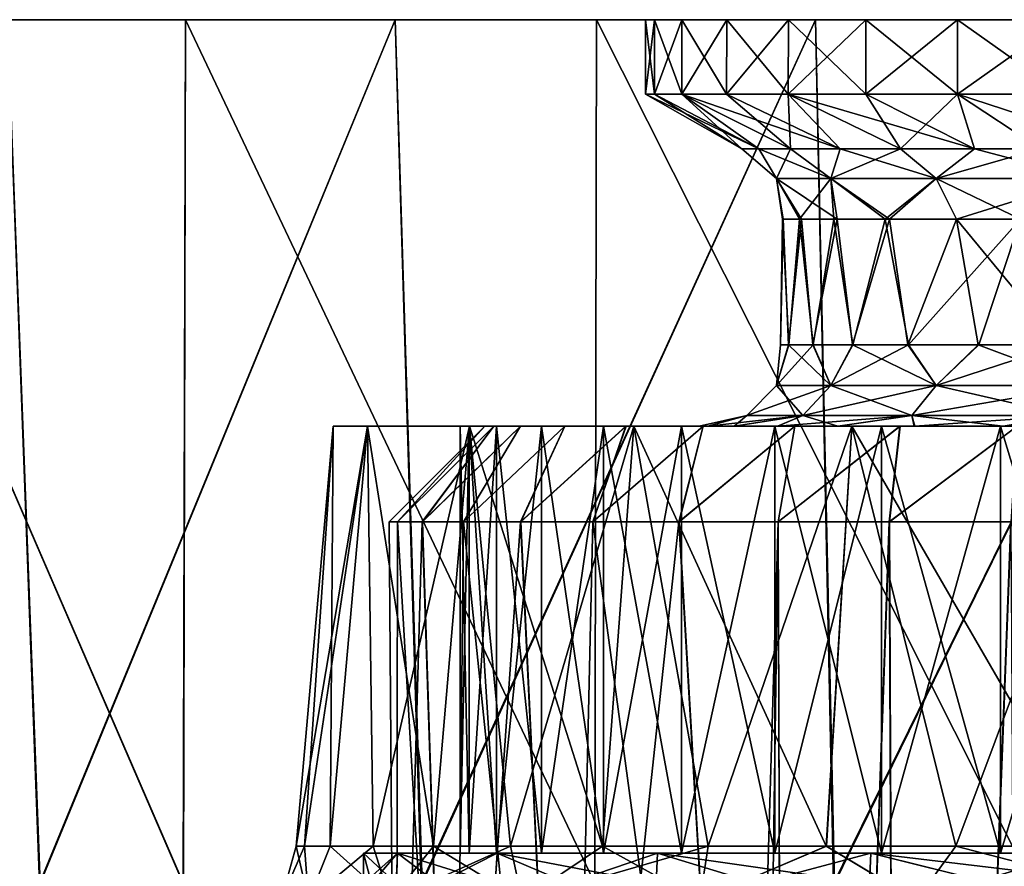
# Model space of a CAD drawing. Header units: metres. Extents: x -90 to 90, y -173 to 74.
# Tile 95 of 256: x -76.63 to -66.95, y 66.17 to 74.5. Entities that reach past the tile are written whole.
import ezdxf

# ---------------------------------------------------------------- set-up
doc = ezdxf.new("R2010")
doc.units = ezdxf.units.M
doc.layers.add('solid_509418', color=7, linetype='CONTINUOUS')

msp = doc.modelspace()

# ---------------------------------------------------------------- linework, layer by layer
at = {"layer": 'solid_509418'}
for points in [[(-79.81723, 66, -20.482368), (-76.436928, 66, -23.282555), (-76.75164, 74.5, -23.057152)], [(-76.75164, 74.5, 23.057152), (-76.430244, 66, 23.28727), (-79.811317, 66, 20.488091)], [(-78.730949, 66, 23.433983), (-75.022758, 66, 25.967609), (-78.704399, 74.5, 23.455133)], [(-75.021965, 66, -25.968069), (-78.73024, 66, -23.434553), (-78.704399, 74.5, -23.455133)], [(-78.704399, 74.5, 23.455133), (-72.938614, 74.5, 25.393684), (-76.75164, 74.5, 23.057152)], [(-78.704399, 74.5, 23.455133), (-75.000237, 74.5, 25.980581), (-72.938614, 74.5, 25.393684)], [(-72.938614, 74.5, -25.393684), (-75.000237, 74.5, -25.980581), (-78.704399, 74.5, -23.455133)], [(-75.021965, 66, -25.968069), (-78.704399, 74.5, -23.455133), (-75.000237, 74.5, -25.980581)], [(-76.75164, 74.5, -23.057152), (-72.938614, 74.5, -25.393684), (-78.704399, 74.5, -23.455133)], [(-75.022758, 66, 25.967609), (-75.000237, 74.5, 25.980581), (-78.704399, 74.5, 23.455133)], [(-76.75164, 74.5, 23.057152), (-72.938614, 74.5, 25.393684), (-76.430244, 66, 23.28727)], [(-76.436928, 66, -23.282555), (-72.938614, 74.5, -25.393684), (-76.75164, 74.5, -23.057152)], [(-76.436928, 66, -23.282555), (-72.682747, 66, -25.522497), (-72.938614, 74.5, -25.393684)], [(-72.938614, 74.5, 25.393684), (-72.675461, 66, 25.526119), (-76.430244, 66, 23.28727)], [(-75.022758, 66, 25.967609), (-70.97773, 66, 27.91934), (-75.000237, 74.5, 25.980581)], [(-70.976875, 66, -27.919676), (-75.021965, 66, -25.968069), (-75.000237, 74.5, -25.980581)], [(-75.000237, 74.5, 25.980581), (-68.80735, 74.5, 27.104967), (-72.938614, 74.5, 25.393684)], [(-75.000237, 74.5, 25.980581), (-70.960083, 74.5, 27.92627), (-68.80735, 74.5, 27.104967)], [(-68.80735, 74.5, -27.104967), (-70.960083, 74.5, -27.92627), (-75.000237, 74.5, -25.980581)], [(-70.976875, 66, -27.919676), (-75.000237, 74.5, -25.980581), (-70.960083, 74.5, -27.92627)], [(-72.938614, 74.5, -25.393684), (-68.80735, 74.5, -27.104967), (-75.000237, 74.5, -25.980581)], [(-70.97773, 66, 27.91934), (-70.960083, 74.5, 27.92627), (-75.000237, 74.5, 25.980581)], [(-72.938614, 74.5, 25.393684), (-68.80735, 74.5, 27.104967), (-72.675461, 66, 25.526119)], [(-72.682747, 66, -25.522497), (-68.80735, 74.5, -27.104967), (-72.938614, 74.5, -25.393684)], [(-72.682747, 66, -25.522497), (-68.628838, 66, -27.16235), (-68.80735, 74.5, -27.104967)], [(-68.80735, 74.5, 27.104967), (-68.621056, 66, 27.164818), (-72.675461, 66, 25.526119)], [(-70.97773, 66, 27.91934), (-66.68676, 66, 29.245295), (-70.960083, 74.5, 27.92627)], [(-66.685867, 66, -29.245499), (-70.976875, 66, -27.919676), (-70.960083, 74.5, -27.92627)], [(-70.960083, 74.5, 27.92627), (-64.458015, 74.5, 28.14916), (-68.80735, 74.5, 27.104967)], [(-70.960083, 74.5, 27.92627), (-66.675484, 74.5, 29.24782), (-64.458015, 74.5, 28.14916)], [(-53.324516, 74.5, -29.24782), (-66.675484, 74.5, -29.24782), (-70.960083, 74.5, -27.92627)], [(-66.685867, 66, -29.245499), (-70.960083, 74.5, -27.92627), (-66.675484, 74.5, -29.24782)], [(-60, 74.5, -28.499945), (-53.324516, 74.5, -29.24782), (-70.960083, 74.5, -27.92627)], [(-64.458015, 74.5, -28.14916), (-60, 74.5, -28.499945), (-70.960083, 74.5, -27.92627)], [(-68.80735, 74.5, -27.104967), (-64.458015, 74.5, -28.14916), (-70.960083, 74.5, -27.92627)], [(-66.68676, 66, 29.245295), (-66.675484, 74.5, 29.24782), (-70.960083, 74.5, 27.92627)], [(-70.387825, 74.5, -1.366897), (-70.387863, 73.766434, -1.367588), (-70.477501, 73.766434)], [(-70.477318, 74.5), (-70.477501, 73.766434), (-70.387863, 73.766434, 1.367588)], [(-70.477318, 74.5), (-70.387825, 74.5, -1.366897), (-70.477501, 73.766434)], [(-70.387825, 74.5, 1.366897), (-70.477318, 74.5), (-70.387863, 73.766434, 1.367588)], [(-70.387825, 74.5, 1.366897), (-70.387825, 74.5, -1.366897), (-70.477318, 74.5)], [(-70.120598, 74.5, -2.711287), (-70.120491, 73.766434, -2.711776), (-70.387863, 73.766434, -1.367588)], [(-70.387825, 74.5, -1.366897), (-70.120598, 74.5, -2.711287), (-70.387863, 73.766434, -1.367588)], [(-70.387825, 74.5, 1.366897), (-70.387863, 73.766434, 1.367588), (-70.120491, 73.766434, 2.711776)], [(-70.120598, 74.5, 2.711287), (-70.387825, 74.5, 1.366897), (-70.120491, 73.766434, 2.711776)], [(-70.120598, 74.5, 2.711287), (-70.120598, 74.5, -2.711287), (-70.387825, 74.5, -1.366897)], [(-70.120598, 74.5, 2.711287), (-70.387825, 74.5, -1.366897), (-70.387825, 74.5, 1.366897)], [(-70.120598, 74.5, -2.711287), (-69.679665, 74.5, -4.010151), (-70.120491, 73.766434, -2.711776)], [(-70.120598, 74.5, 2.711287), (-70.120491, 73.766434, 2.711776), (-69.679947, 73.766434, 4.009566)], [(-69.679665, 74.5, 4.010151), (-70.120598, 74.5, 2.711287), (-69.679947, 73.766434, 4.009566)], [(-69.679665, 74.5, 4.010151), (-69.679665, 74.5, -4.010151), (-70.120598, 74.5, -2.711287)], [(-69.679665, 74.5, 4.010151), (-70.120598, 74.5, -2.711287), (-70.120598, 74.5, 2.711287)], [(-69.679665, 74.5, -4.010151), (-69.679947, 73.766434, -4.009566), (-70.120491, 73.766434, -2.711776)], [(-69.073364, 74.5, -5.239185), (-69.073784, 73.766434, -5.23875), (-69.679947, 73.766434, -4.009566)], [(-69.679665, 74.5, -4.010151), (-69.073364, 74.5, -5.239185), (-69.679947, 73.766434, -4.009566)], [(-69.679665, 74.5, 4.010151), (-69.679947, 73.766434, 4.009566), (-69.073784, 73.766434, 5.23875)], [(-69.073364, 74.5, 5.239185), (-69.679665, 74.5, 4.010151), (-69.073784, 73.766434, 5.23875)], [(-69.073364, 74.5, 5.239185), (-69.073364, 74.5, -5.239185), (-69.679665, 74.5, -4.010151)], [(-69.073364, 74.5, 5.239185), (-69.679665, 74.5, -4.010151), (-69.679665, 74.5, 4.010151)], [(-68.312317, 74.5, -6.378058), (-68.312363, 73.766434, -6.378298), (-69.073784, 73.766434, -5.23875)], [(-69.073364, 74.5, -5.239185), (-68.312317, 74.5, -6.378058), (-69.073784, 73.766434, -5.23875)], [(-69.073364, 74.5, 5.239185), (-69.073784, 73.766434, 5.23875), (-68.312363, 73.766434, 6.378298)], [(-68.312317, 74.5, 6.378058), (-69.073364, 74.5, 5.239185), (-68.312363, 73.766434, 6.378298)], [(-68.312317, 74.5, 6.378058), (-68.312317, 74.5, -6.378058), (-69.073364, 74.5, -5.239185)], [(-68.312317, 74.5, 6.378058), (-69.073364, 74.5, -5.239185), (-69.073364, 74.5, 5.239185)], [(-68.80735, 74.5, 27.104967), (-64.458015, 74.5, 28.14916), (-68.621056, 66, 27.164818)], [(-68.628838, 66, -27.16235), (-64.458015, 74.5, -28.14916), (-68.80735, 74.5, -27.104967)], [(-68.628838, 66, -27.16235), (-64.367401, 66, -28.163378), (-64.458015, 74.5, -28.14916)], [(-64.458015, 74.5, 28.14916), (-64.359329, 66, 28.164627), (-68.621056, 66, 27.164818)], [(-67.409164, 74.5, -7.408114), (-67.408714, 73.766434, -7.408711), (-68.312363, 73.766434, -6.378298)], [(-68.312317, 74.5, -6.378058), (-67.409164, 74.5, -7.408114), (-68.312363, 73.766434, -6.378298)], [(-68.312317, 74.5, 6.378058), (-68.312363, 73.766434, 6.378298), (-67.408714, 73.766434, 7.408711)], [(-67.409164, 74.5, 7.408114), (-68.312317, 74.5, 6.378058), (-67.408714, 73.766434, 7.408711)], [(-67.409164, 74.5, 7.408114), (-67.409164, 74.5, -7.408114), (-68.312317, 74.5, -6.378058)], [(-67.409164, 74.5, 7.408114), (-68.312317, 74.5, -6.378058), (-68.312317, 74.5, 6.378058)], [(-67.409164, 74.5, -7.408114), (-66.378525, 74.5, -8.312181), (-67.408714, 73.766434, -7.408711)], [(-67.409164, 74.5, 7.408114), (-67.408714, 73.766434, 7.408711), (-66.378296, 73.766434, 8.31236)], [(-66.378525, 74.5, 8.312181), (-67.409164, 74.5, 7.408114), (-66.378296, 73.766434, 8.31236)], [(-66.378525, 74.5, 8.312181), (-66.378525, 74.5, -8.312181), (-67.409164, 74.5, -7.408114)], [(-66.378525, 74.5, 8.312181), (-67.409164, 74.5, -7.408114), (-67.409164, 74.5, 7.408114)], [(-66.378525, 74.5, -8.312181), (-66.378296, 73.766434, -8.31236), (-67.408714, 73.766434, -7.408711)], [(-70.477501, 73.766434), (-69.530708, 73.230942, -0.606739), (-69.364952, 73.230942, 1.870877)], [(-70.387863, 73.766434, 1.367588), (-70.477501, 73.766434), (-69.364952, 73.230942, 1.870877)], [(-70.477501, 73.766434), (-70.387863, 73.766434, -1.367588), (-69.530708, 73.230942, -0.606739)], [(-70.120491, 73.766434, 2.711776), (-70.387863, 73.766434, 1.367588), (-69.364952, 73.230942, 1.870877)], [(-70.387863, 73.766434, -1.367588), (-70.120491, 73.766434, -2.711776), (-69.530708, 73.230942, -0.606739)], [(-70.120491, 73.766434, 2.711776), (-69.364952, 73.230942, 1.870877), (-68.564987, 73.230942, 4.224163)], [(-69.679947, 73.766434, 4.009566), (-70.120491, 73.766434, 2.711776), (-68.564987, 73.230942, 4.224163)], [(-70.120491, 73.766434, -2.711776), (-69.051186, 73.230942, -3.046061), (-69.530708, 73.230942, -0.606739)], [(-70.120491, 73.766434, -2.711776), (-69.679947, 73.766434, -4.009566), (-69.051186, 73.230942, -3.046061)], [(-69.073784, 73.766434, 5.23875), (-69.679947, 73.766434, 4.009566), (-68.564987, 73.230942, 4.224163)], [(-69.679947, 73.766434, -4.009566), (-69.073784, 73.766434, -5.23875), (-69.051186, 73.230942, -3.046061)], [(-69.073784, 73.766434, 5.23875), (-68.564987, 73.230942, 4.224163), (-67.241638, 73.230942, 6.225844)], [(-68.312363, 73.766434, 6.378298), (-69.073784, 73.766434, 5.23875), (-67.241638, 73.230942, 6.225844)], [(-69.073784, 73.766434, -5.23875), (-67.970329, 73.230942, -5.260826), (-69.051186, 73.230942, -3.046061)], [(-69.073784, 73.766434, -5.23875), (-68.312363, 73.766434, -6.378298), (-67.970329, 73.230942, -5.260826)], [(-67.408714, 73.766434, 7.408711), (-68.312363, 73.766434, 6.378298), (-67.241638, 73.230942, 6.225844)], [(-68.312363, 73.766434, -6.378298), (-67.408714, 73.766434, -7.408711), (-67.970329, 73.230942, -5.260826)], [(-67.408714, 73.766434, -7.408711), (-66.595123, 73.230942, -6.90701), (-67.970329, 73.230942, -5.260826)], [(-67.408714, 73.766434, 7.408711), (-67.241638, 73.230942, 6.225844), (-65.762253, 73.230942, 7.6157)], [(-66.378296, 73.766434, 8.31236), (-67.408714, 73.766434, 7.408711), (-65.762253, 73.230942, 7.6157)], [(-67.408714, 73.766434, -7.408711), (-66.378296, 73.766434, -8.31236), (-66.595123, 73.230942, -6.90701)], [(-69.189682, 72.938118, 1.11583), (-69.364952, 73.230942, 1.870877), (-69.530708, 73.230942, -0.606739)], [(-69.189682, 72.938118, -1.11583), (-69.530708, 73.230942, -0.606739), (-69.051186, 73.230942, -3.046061)], [(-69.189682, 72.938118, -1.11583), (-69.189682, 72.938118, 1.11583), (-69.530708, 73.230942, -0.606739)], [(-68.655617, 72.938118, 3.282641), (-68.564987, 73.230942, 4.224163), (-69.364952, 73.230942, 1.870877)], [(-69.189682, 72.938118, 1.11583), (-68.655617, 72.938118, 3.282641), (-69.364952, 73.230942, 1.870877)], [(-68.655617, 72.938118, -3.282641), (-69.189682, 72.938118, -1.11583), (-69.051186, 73.230942, -3.046061)], [(-68.655617, 72.938118, -3.282641), (-69.051186, 73.230942, -3.046061), (-67.970329, 73.230942, -5.260826)], [(-68.655617, 72.938118, 3.282641), (-67.618507, 72.938118, 5.258677), (-68.564987, 73.230942, 4.224163)], [(-67.618507, 72.938118, -5.258677), (-68.655617, 72.938118, -3.282641), (-67.970329, 73.230942, -5.260826)], [(-67.618507, 72.938118, 5.258677), (-67.241638, 73.230942, 6.225844), (-68.564987, 73.230942, 4.224163)], [(-67.618507, 72.938118, -5.258677), (-67.970329, 73.230942, -5.260826), (-66.595123, 73.230942, -6.90701)], [(-67.618507, 72.938118, 5.258677), (-66.138649, 72.938118, 6.929099), (-67.241638, 73.230942, 6.225844)], [(-66.138649, 72.938118, -6.929099), (-67.618507, 72.938118, -5.258677), (-66.595123, 73.230942, -6.90701)], [(-66.138649, 72.938118, 6.929099), (-65.762253, 73.230942, 7.6157), (-67.241638, 73.230942, 6.225844)], [(-69.189682, 72.938118, -1.11583), (-68.964951, 72.538116, -1.830894), (-69.131516, 72.538116, -0.581326)], [(-68.655617, 72.938118, -3.282641), (-68.964951, 72.538116, -1.830894), (-69.189682, 72.938118, -1.11583)], [(-69.189682, 72.938118, -1.11583), (-69.131516, 72.538116, -0.581326), (-69.124596, 72.538116, 0.681393)], [(-69.189682, 72.938118, 1.11583), (-69.124596, 72.538116, 0.681393), (-68.944183, 72.538116, 1.929803)], [(-69.189682, 72.938118, -1.11583), (-69.124596, 72.538116, 0.681393), (-69.189682, 72.938118, 1.11583)], [(-69.189682, 72.938118, 1.11583), (-68.944183, 72.538116, 1.929803), (-68.593018, 72.538116, 3.143644)], [(-69.189682, 72.938118, 1.11583), (-68.593018, 72.538116, 3.143644), (-68.655617, 72.938118, 3.282641)], [(-68.655617, 72.938118, -3.282641), (-68.626053, 72.538116, -3.051846), (-68.964951, 72.538116, -1.830894)], [(-68.655617, 72.938118, -3.282641), (-68.121872, 72.538116, -4.213985), (-68.626053, 72.538116, -3.051846)], [(-67.618507, 72.938118, -5.258677), (-68.121872, 72.538116, -4.213985), (-68.655617, 72.938118, -3.282641)], [(-68.655617, 72.938118, 3.282641), (-68.593018, 72.538116, 3.143644), (-68.077477, 72.538116, 4.298469)], [(-68.655617, 72.938118, 3.282641), (-68.077477, 72.538116, 4.298469), (-67.618507, 72.938118, 5.258677)], [(-67.618507, 72.938118, -5.258677), (-66.789932, 72.538116, -6.133461), (-68.121872, 72.538116, -4.213985)], [(-67.618507, 72.938118, 5.258677), (-68.077477, 72.538116, 4.298469), (-67.421021, 72.538116, 5.352654)], [(-66.138649, 72.938118, -6.929099), (-66.789932, 72.538116, -6.133461), (-67.618507, 72.938118, -5.258677)], [(-67.618507, 72.938118, 5.258677), (-67.421021, 72.538116, 5.352654), (-66.138649, 72.938118, 6.929099)], [(-66.138649, 72.938118, 6.929099), (-67.421021, 72.538116, 5.352654), (-65.937691, 72.538116, 6.961778)], [(-69.124596, 72.538116, 0.681393), (-69.150002, 71.300003, -0.005141), (-69.07061, 71.300003, 1.202718)], [(-69.131516, 72.538116, -0.581326), (-69.069252, 71.300003, -1.212893), (-69.150002, 71.300003, -0.005141)], [(-69.124596, 72.538116, 0.681393), (-69.131516, 72.538116, -0.581326), (-69.150002, 71.300003, -0.005141)], [(-69.131516, 72.538116, -0.581326), (-68.964951, 72.538116, -1.830894), (-69.069252, 71.300003, -1.212893)], [(-68.944183, 72.538116, 1.929803), (-69.124596, 72.538116, 0.681393), (-69.07061, 71.300003, 1.202718)], [(-68.944183, 72.538116, 1.929803), (-69.07061, 71.300003, 1.202718), (-68.833229, 71.300003, 2.386745)], [(-68.964951, 72.538116, -1.830894), (-68.830551, 71.300003, -2.39664), (-69.069252, 71.300003, -1.212893)], [(-68.964951, 72.538116, -1.830894), (-68.626053, 72.538116, -3.051846), (-68.830551, 71.300003, -2.39664)], [(-68.593018, 72.538116, 3.143644), (-68.944183, 72.538116, 1.929803), (-68.833229, 71.300003, 2.386745)], [(-68.593018, 72.538116, 3.143644), (-68.833229, 71.300003, 2.386745), (-68.442131, 71.300003, 3.528868)], [(-68.626053, 72.538116, -3.051846), (-68.438141, 71.300003, -3.538396), (-68.830551, 71.300003, -2.39664)], [(-68.626053, 72.538116, -3.051846), (-68.121872, 72.538116, -4.213985), (-68.438141, 71.300003, -3.538396)], [(-68.077477, 72.538116, 4.298469), (-68.593018, 72.538116, 3.143644), (-68.442131, 71.300003, 3.528868)], [(-68.077477, 72.538116, 4.298469), (-68.442131, 71.300003, 3.528868), (-67.89798, 71.300003, 4.619997)], [(-68.121872, 72.538116, -4.213985), (-67.892685, 71.300003, -4.629043), (-68.438141, 71.300003, -3.538396)], [(-68.121872, 72.538116, -4.213985), (-66.789932, 72.538116, -6.133461), (-67.892685, 71.300003, -4.629043)], [(-67.421021, 72.538116, 5.352654), (-68.077477, 72.538116, 4.298469), (-67.89798, 71.300003, 4.619997)], [(-67.421021, 72.538116, 5.352654), (-67.89798, 71.300003, 4.619997), (-67.207481, 71.300003, 5.636911)], [(-66.789932, 72.538116, -6.133461), (-67.201057, 71.300003, -5.645112), (-67.892685, 71.300003, -4.629043)], [(-67.421021, 72.538116, 5.352654), (-67.207481, 71.300003, 5.636911), (-66.400612, 71.300003, 6.538702)], [(-65.937691, 72.538116, 6.961778), (-67.421021, 72.538116, 5.352654), (-66.400612, 71.300003, 6.538702)], [(-66.789932, 72.538116, -6.133461), (-66.393547, 71.300003, -6.545612), (-67.201057, 71.300003, -5.645112)], [(-69.189476, 70.90036, 1.115804), (-69.07061, 71.300003, 1.202718), (-69.150002, 71.300003, -0.005141)], [(-69.189476, 70.90036, 1.115804), (-68.655418, 70.90036, 3.282567), (-69.07061, 71.300003, 1.202718)], [(-69.189476, 70.90036, -1.115804), (-69.150002, 71.300003, -0.005141), (-69.069252, 71.300003, -1.212893)], [(-69.189476, 70.90036, -1.115804), (-69.189476, 70.90036, 1.115804), (-69.150002, 71.300003, -0.005141)], [(-69.189476, 70.90036, -1.115804), (-69.069252, 71.300003, -1.212893), (-68.830551, 71.300003, -2.39664)], [(-68.655418, 70.90036, -3.282567), (-69.189476, 70.90036, -1.115804), (-68.830551, 71.300003, -2.39664)], [(-68.655418, 70.90036, 3.282567), (-68.833229, 71.300003, 2.386745), (-69.07061, 71.300003, 1.202718)], [(-68.655418, 70.90036, 3.282567), (-68.442131, 71.300003, 3.528868), (-68.833229, 71.300003, 2.386745)], [(-68.655418, 70.90036, -3.282567), (-68.830551, 71.300003, -2.39664), (-68.438141, 71.300003, -3.538396)], [(-68.655418, 70.90036, 3.282567), (-67.61834, 70.90036, 5.258559), (-68.442131, 71.300003, 3.528868)], [(-68.655418, 70.90036, -3.282567), (-68.438141, 71.300003, -3.538396), (-67.892685, 71.300003, -4.629043)], [(-67.61834, 70.90036, -5.258559), (-68.655418, 70.90036, -3.282567), (-67.892685, 71.300003, -4.629043)], [(-67.61834, 70.90036, 5.258559), (-67.89798, 71.300003, 4.619997), (-68.442131, 71.300003, 3.528868)], [(-67.61834, 70.90036, 5.258559), (-67.207481, 71.300003, 5.636911), (-67.89798, 71.300003, 4.619997)], [(-67.61834, 70.90036, -5.258559), (-67.892685, 71.300003, -4.629043), (-67.201057, 71.300003, -5.645112)], [(-67.61834, 70.90036, 5.258559), (-66.138504, 70.90036, 6.928942), (-67.207481, 71.300003, 5.636911)], [(-67.61834, 70.90036, -5.258559), (-67.201057, 71.300003, -5.645112), (-66.393547, 71.300003, -6.545612)], [(-66.138504, 70.90036, -6.928942), (-67.61834, 70.90036, -5.258559), (-66.393547, 71.300003, -6.545612)], [(-66.138504, 70.90036, 6.928942), (-66.400612, 71.300003, 6.538702), (-67.207481, 71.300003, 5.636911)], [(-69.48037, 70.607178, 1.151125), (-69.189476, 70.90036, 1.115804), (-69.189476, 70.90036, -1.115804)], [(-69.48037, 70.607178, 1.151125), (-68.929405, 70.607178, 3.386477), (-69.189476, 70.90036, 1.115804)], [(-69.48037, 70.607178, -1.151125), (-69.189476, 70.90036, -1.115804), (-68.655418, 70.90036, -3.282567)], [(-69.48037, 70.607178, -1.151125), (-69.48037, 70.607178, 1.151125), (-69.189476, 70.90036, -1.115804)], [(-68.929405, 70.607178, -3.386477), (-69.48037, 70.607178, -1.151125), (-68.655418, 70.90036, -3.282567)], [(-68.929405, 70.607178, 3.386477), (-68.655418, 70.90036, 3.282567), (-69.189476, 70.90036, 1.115804)], [(-68.929405, 70.607178, 3.386477), (-67.859497, 70.607178, 5.425018), (-68.655418, 70.90036, 3.282567)], [(-68.929405, 70.607178, -3.386477), (-68.655418, 70.90036, -3.282567), (-67.61834, 70.90036, -5.258559)], [(-67.859497, 70.607178, -5.425018), (-68.929405, 70.607178, -3.386477), (-67.61834, 70.90036, -5.258559)], [(-67.859497, 70.607178, 5.425018), (-67.61834, 70.90036, 5.258559), (-68.655418, 70.90036, 3.282567)], [(-67.859497, 70.607178, 5.425018), (-66.332825, 70.607178, 7.148278), (-67.61834, 70.90036, 5.258559)], [(-67.859497, 70.607178, -5.425018), (-67.61834, 70.90036, -5.258559), (-66.138504, 70.90036, -6.928942)], [(-66.332825, 70.607178, -7.148278), (-67.859497, 70.607178, -5.425018), (-66.138504, 70.90036, -6.928942)], [(-66.332825, 70.607178, 7.148278), (-66.138504, 70.90036, 6.928942), (-67.61834, 70.90036, 5.258559)], [(-69.48037, 70.607178, -1.151125), (-69.862206, 70.5, -1.318419), (-69.949707, 70.5, -0.005545)], [(-69.48037, 70.607178, 1.151125), (-69.949707, 70.5, -0.005545), (-69.863663, 70.5, 1.30744)], [(-69.48037, 70.607178, -1.151125), (-69.949707, 70.5, -0.005545), (-69.48037, 70.607178, 1.151125)], [(-69.48037, 70.607178, 1.151125), (-69.863663, 70.5, 1.30744), (-69.605659, 70.5, 2.595029)], [(-68.929405, 70.607178, -3.386477), (-69.60276, 70.5, -2.605711), (-69.862206, 70.5, -1.318419)], [(-68.929405, 70.607178, -3.386477), (-69.862206, 70.5, -1.318419), (-69.48037, 70.607178, -1.151125)], [(-68.929405, 70.607178, 3.386477), (-69.605659, 70.5, 2.595029), (-69.180099, 70.5, 3.83786)], [(-69.48037, 70.607178, 1.151125), (-69.605659, 70.5, 2.595029), (-68.929405, 70.607178, 3.386477)], [(-68.929405, 70.607178, -3.386477), (-69.175789, 70.5, -3.84815), (-69.60276, 70.5, -2.605711)], [(-68.929405, 70.607178, 3.386477), (-69.180099, 70.5, 3.83786), (-68.587952, 70.5, 5.024791)], [(-67.859497, 70.607178, -5.425018), (-68.582222, 70.5, -5.034561), (-69.175789, 70.5, -3.84815)], [(-67.859497, 70.607178, -5.425018), (-69.175789, 70.5, -3.84815), (-68.929405, 70.607178, -3.386477)], [(-68.929405, 70.607178, 3.386477), (-68.587952, 70.5, 5.024791), (-67.859497, 70.607178, 5.425018)], [(-67.859497, 70.607178, 5.425018), (-68.587952, 70.5, 5.024791), (-67.836327, 70.5, 6.129546)], [(-67.859497, 70.607178, -5.425018), (-67.829376, 70.5, -6.138405), (-68.582222, 70.5, -5.034561)], [(-66.332825, 70.607178, -7.148278), (-67.829376, 70.5, -6.138405), (-67.859497, 70.607178, -5.425018)], [(-67.859497, 70.607178, 5.425018), (-67.836327, 70.5, 6.129546), (-66.959862, 70.5, 7.109818)], [(-67.859497, 70.607178, 5.425018), (-66.959862, 70.5, 7.109818), (-66.332825, 70.607178, 7.148278)], [(-66.332825, 70.607178, -7.148278), (-66.952217, 70.5, -7.117301), (-67.829376, 70.5, -6.138405)], [(-66.332825, 70.607178, 7.148278), (-66.959862, 70.5, 7.109818), (-65.025932, 70.5, 8.587917)], [(-66.332825, 70.607178, -7.148278), (-65.018784, 70.5, -8.592094), (-66.952217, 70.5, -7.117301)], [(-73.911392, 66.369263), (-73.550003, 70.5), (-73.210098, 70.5, -3.015507)], [(-73.829689, 66.369263, 1.505509), (-73.550003, 70.5), (-73.911392, 66.369263)], [(-73.829575, 66.369263, -1.506576), (-73.911392, 66.369263), (-73.210098, 70.5, -3.015507)], [(-73.829689, 66.369263, 1.505509), (-73.579506, 66.369263, 3.020582), (-73.550003, 70.5)], [(-73.579079, 66.369263, -3.022503), (-73.829575, 66.369263, -1.506576), (-73.210098, 70.5, -3.015507)], [(-73.579506, 66.369263, 3.020582), (-73.210098, 70.5, 3.015507), (-73.550003, 70.5)], [(-73.579506, 66.369263, 3.020582), (-73.156532, 66.36927, 4.520234), (-73.210098, 70.5, 3.015507)], [(-73.155678, 66.36927, -4.522711), (-73.579079, 66.369263, -3.022503), (-73.210098, 70.5, -3.015507)], [(-73.210098, 70.5, 3.015507), (-72.300003, 70.5), (-73.550003, 70.5)], [(-72.210243, 70.5, -1.48319), (-73.550003, 70.5), (-72.300003, 70.5)], [(-71.942413, 70.5, -2.944056), (-73.210098, 70.5, -3.015507), (-73.550003, 70.5)], [(-72.210243, 70.5, -1.48319), (-71.942413, 70.5, -2.944056), (-73.550003, 70.5)], [(-73.210098, 70.5, 3.015507), (-71.500496, 70.5, 4.361952), (-71.942413, 70.5, 2.944056)], [(-73.210098, 70.5, 3.015507), (-72.208282, 70.5, 5.878639), (-71.500496, 70.5, 4.361952)], [(-73.210098, 70.5, 3.015507), (-71.942413, 70.5, 2.944056), (-72.210243, 70.5, 1.48319)], [(-73.210098, 70.5, 3.015507), (-72.210243, 70.5, 1.48319), (-72.300003, 70.5)], [(-70.890976, 70.5, -5.716137), (-72.208282, 70.5, -5.878639), (-73.210098, 70.5, -3.015507)], [(-73.155678, 66.36927, -4.522711), (-73.210098, 70.5, -3.015507), (-72.208282, 70.5, -5.878639)], [(-71.500496, 70.5, -4.361952), (-70.890976, 70.5, -5.716137), (-73.210098, 70.5, -3.015507)], [(-71.942413, 70.5, -2.944056), (-71.500496, 70.5, -4.361952), (-73.210098, 70.5, -3.015507)], [(-72.562431, 66.369263, 5.975966), (-72.208282, 70.5, 5.878639), (-73.210098, 70.5, 3.015507)], [(-73.156532, 66.36927, 4.520234), (-72.562431, 66.369263, 5.975966), (-73.210098, 70.5, 3.015507)], [(-72.561172, 66.369263, -5.978604), (-73.155678, 66.36927, -4.522711), (-72.208282, 70.5, -5.878639)], [(-72.058502, 70.5, 0.00045), (-72.91787, 69.558502, -1.458999), (-73, 69.558502, 0.000577)], [(-72.058502, 70.5, 0.00045), (-73, 69.558502, 0.000577), (-72.91774, 69.558502, 1.460146)], [(-71.969963, 70.5, -1.457843), (-72.672371, 69.558502, -2.900173), (-72.91787, 69.558502, -1.458999)], [(-71.969963, 70.5, -1.457843), (-72.91787, 69.558502, -1.458999), (-72.058502, 70.5, 0.00045)], [(-71.969856, 70.5, 1.458739), (-72.91774, 69.558502, 1.460146), (-72.672112, 69.558502, 2.901299)], [(-72.058502, 70.5, 0.00045), (-72.91774, 69.558502, 1.460146), (-71.969856, 70.5, 1.458739)], [(-71.706032, 70.5, -2.893454), (-72.266594, 69.558502, -4.304732), (-72.672371, 69.558502, -2.900173)], [(-71.706032, 70.5, -2.893454), (-72.672371, 69.558502, -2.900173), (-71.969963, 70.5, -1.457843)], [(-71.705818, 70.5, 2.894336), (-72.672112, 69.558502, 2.901299), (-72.266212, 69.558502, 4.305823)], [(-71.969856, 70.5, 1.458739), (-72.672112, 69.558502, 2.901299), (-71.705818, 70.5, 2.894336)], [(-72.562431, 66.369263, 5.975966), (-71.806412, 66.369263, 7.357678), (-72.208282, 70.5, 5.878639)], [(-71.804878, 66.369263, -7.360138), (-72.561172, 66.369263, -5.978604), (-72.208282, 70.5, -5.878639)], [(-72.300003, 70.5), (-72.300003, 66.300003), (-72.210243, 66.300003, -1.48319)], [(-72.210243, 70.5, 1.48319), (-72.210243, 66.300003, 1.48319), (-72.300003, 66.300003)], [(-72.300003, 70.5), (-72.210243, 70.5, 1.48319), (-72.300003, 66.300003)], [(-72.210243, 70.5, -1.48319), (-72.300003, 70.5), (-72.210243, 66.300003, -1.48319)], [(-71.270737, 70.5, -4.286584), (-71.705635, 69.558502, -5.654919), (-72.266594, 69.558502, -4.304732)], [(-71.270737, 70.5, -4.286584), (-72.266594, 69.558502, -4.304732), (-71.706032, 70.5, -2.893454)], [(-71.270409, 70.5, 4.287438), (-72.266212, 69.558502, 4.305823), (-71.705132, 69.558502, 5.655959)], [(-71.705818, 70.5, 2.894336), (-72.266212, 69.558502, 4.305823), (-71.270409, 70.5, 4.287438)], [(-72.210243, 70.5, -1.48319), (-72.210243, 66.300003, -1.48319), (-71.942413, 66.300003, -2.944056)], [(-72.210243, 70.5, -1.48319), (-71.942413, 66.300003, -2.944056), (-71.942413, 70.5, -2.944056)], [(-71.942413, 70.5, 2.944056), (-71.942413, 66.300003, 2.944056), (-72.210243, 66.300003, 1.48319)], [(-72.210243, 70.5, 1.48319), (-71.942413, 70.5, 2.944056), (-72.210243, 66.300003, 1.48319)], [(-72.208282, 70.5, 5.878639), (-70.122734, 70.5, 6.98698), (-70.890976, 70.5, 5.716137)], [(-72.208282, 70.5, 5.878639), (-70.593605, 70.5, 8.448538), (-70.122734, 70.5, 6.98698)], [(-72.208282, 70.5, 5.878639), (-70.890976, 70.5, 5.716137), (-71.500496, 70.5, 4.361952)], [(-69.206909, 70.5, -8.156039), (-70.593605, 70.5, -8.448538), (-72.208282, 70.5, -5.878639)], [(-71.804878, 66.369263, -7.360138), (-72.208282, 70.5, -5.878639), (-70.593605, 70.5, -8.448538)], [(-70.122734, 70.5, -6.98698), (-69.206909, 70.5, -8.156039), (-72.208282, 70.5, -5.878639)], [(-70.890976, 70.5, -5.716137), (-70.122734, 70.5, -6.98698), (-72.208282, 70.5, -5.878639)], [(-70.901337, 66.369263, 8.642208), (-70.593605, 70.5, 8.448538), (-72.208282, 70.5, 5.878639)], [(-71.806412, 66.369263, 7.357678), (-70.901337, 66.369263, 8.642208), (-72.208282, 70.5, 5.878639)], [(-72.058502, 70.5, 0.00045), (-69.949707, 70.5, -0.005545), (-69.862206, 70.5, -1.318419)], [(-71.969963, 70.5, -1.457843), (-72.058502, 70.5, 0.00045), (-69.862206, 70.5, -1.318419)], [(-72.058502, 70.5, 0.00045), (-69.863663, 70.5, 1.30744), (-69.949707, 70.5, -0.005545)], [(-72.058502, 70.5, 0.00045), (-71.969856, 70.5, 1.458739), (-69.863663, 70.5, 1.30744)], [(-71.969963, 70.5, -1.457843), (-69.862206, 70.5, -1.318419), (-69.60276, 70.5, -2.605711)], [(-71.706032, 70.5, -2.893454), (-71.969963, 70.5, -1.457843), (-69.60276, 70.5, -2.605711)], [(-71.969856, 70.5, 1.458739), (-69.605659, 70.5, 2.595029), (-69.863663, 70.5, 1.30744)], [(-71.969856, 70.5, 1.458739), (-71.705818, 70.5, 2.894336), (-69.605659, 70.5, 2.595029)], [(-71.942413, 70.5, -2.944056), (-71.942413, 66.300003, -2.944056), (-71.500496, 66.300003, -4.361952)], [(-71.942413, 70.5, -2.944056), (-71.500496, 66.300003, -4.361952), (-71.500496, 70.5, -4.361952)], [(-71.500496, 70.5, 4.361952), (-71.500496, 66.300003, 4.361952), (-71.942413, 66.300003, 2.944056)], [(-71.942413, 70.5, 2.944056), (-71.500496, 70.5, 4.361952), (-71.942413, 66.300003, 2.944056)], [(-70.899635, 66.369263, -8.644348), (-71.804878, 66.369263, -7.360138), (-70.593605, 70.5, -8.448538)], [(-71.706032, 70.5, -2.893454), (-69.60276, 70.5, -2.605711), (-69.175789, 70.5, -3.84815)], [(-71.270737, 70.5, -4.286584), (-71.706032, 70.5, -2.893454), (-69.175789, 70.5, -3.84815)], [(-71.705818, 70.5, 2.894336), (-69.180099, 70.5, 3.83786), (-69.605659, 70.5, 2.595029)], [(-71.705818, 70.5, 2.894336), (-71.270409, 70.5, 4.287438), (-69.180099, 70.5, 3.83786)], [(-70.669914, 70.5, -5.617834), (-70.996712, 69.558502, -6.933424), (-71.705635, 69.558502, -5.654919)], [(-70.669914, 70.5, -5.617834), (-71.705635, 69.558502, -5.654919), (-71.270737, 70.5, -4.286584)], [(-70.669487, 70.5, 5.618645), (-71.705132, 69.558502, 5.655959), (-70.996094, 69.558502, 6.934396)], [(-71.270409, 70.5, 4.287438), (-71.705132, 69.558502, 5.655959), (-70.669487, 70.5, 5.618645)], [(-71.500496, 70.5, -4.361952), (-71.500496, 66.300003, -4.361952), (-70.890976, 66.300003, -5.716137)], [(-71.500496, 70.5, -4.361952), (-70.890976, 66.300003, -5.716137), (-70.890976, 70.5, -5.716137)], [(-70.890976, 70.5, 5.716137), (-70.890976, 66.300003, 5.716137), (-71.500496, 66.300003, 4.361952)], [(-71.500496, 70.5, 4.361952), (-70.890976, 70.5, 5.716137), (-71.500496, 66.300003, 4.361952)], [(-71.270737, 70.5, -4.286584), (-69.175789, 70.5, -3.84815), (-68.582222, 70.5, -5.034561)], [(-70.669914, 70.5, -5.617834), (-71.270737, 70.5, -4.286584), (-68.582222, 70.5, -5.034561)], [(-71.270409, 70.5, 4.287438), (-68.587952, 70.5, 5.024791), (-69.180099, 70.5, 3.83786)], [(-71.270409, 70.5, 4.287438), (-70.669487, 70.5, 5.618645), (-68.587952, 70.5, 5.024791)], [(-69.911964, 70.5, -6.867253), (-70.148903, 69.558502, -8.124025), (-70.996712, 69.558502, -6.933424)], [(-69.911964, 70.5, -6.867253), (-70.996712, 69.558502, -6.933424), (-70.669914, 70.5, -5.617834)], [(-69.911446, 70.5, 6.868004), (-70.996094, 69.558502, 6.934396), (-70.148186, 69.558502, 8.12492)], [(-70.669487, 70.5, 5.618645), (-70.996094, 69.558502, 6.934396), (-69.911446, 70.5, 6.868004)], [(-70.901337, 66.369263, 8.642208), (-69.862068, 66.369263, 9.811547), (-70.593605, 70.5, 8.448538)], [(-69.86026, 66.369263, -9.813366), (-70.899635, 66.369263, -8.644348), (-70.593605, 70.5, -8.448538)], [(-70.890976, 70.5, -5.716137), (-70.890976, 66.300003, -5.716137), (-70.122734, 66.300003, -6.98698)], [(-70.890976, 70.5, -5.716137), (-70.122734, 66.300003, -6.98698), (-70.122734, 70.5, -6.98698)], [(-70.122734, 70.5, 6.98698), (-70.122734, 66.300003, 6.98698), (-70.890976, 66.300003, 5.716137)], [(-70.890976, 70.5, 5.716137), (-70.122734, 70.5, 6.98698), (-70.890976, 66.300003, 5.716137)], [(-70.669914, 70.5, -5.617834), (-68.582222, 70.5, -5.034561), (-67.829376, 70.5, -6.138405)], [(-69.911964, 70.5, -6.867253), (-70.669914, 70.5, -5.617834), (-67.829376, 70.5, -6.138405)], [(-70.669487, 70.5, 5.618645), (-67.836327, 70.5, 6.129546), (-68.587952, 70.5, 5.024791)], [(-70.669487, 70.5, 5.618645), (-69.911446, 70.5, 6.868004), (-67.836327, 70.5, 6.129546)], [(-70.593605, 70.5, 8.448538), (-68.156754, 70.5, 9.206322), (-69.206909, 70.5, 8.156039)], [(-70.593605, 70.5, 8.448538), (-68.448067, 70.5, 10.59386), (-68.156754, 70.5, 9.206322)], [(-70.593605, 70.5, 8.448538), (-69.206909, 70.5, 8.156039), (-70.122734, 70.5, 6.98698)], [(-66.98745, 70.5, -10.122517), (-68.448067, 70.5, -10.59386), (-70.593605, 70.5, -8.448538)], [(-69.86026, 66.369263, -9.813366), (-70.593605, 70.5, -8.448538), (-68.448067, 70.5, -10.59386)], [(-68.156754, 70.5, -9.206322), (-66.98745, 70.5, -10.122517), (-70.593605, 70.5, -8.448538)], [(-69.206909, 70.5, -8.156039), (-68.156754, 70.5, -9.206322), (-70.593605, 70.5, -8.448538)], [(-68.700356, 66.369263, 10.854982), (-68.448067, 70.5, 10.59386), (-70.593605, 70.5, 8.448538)], [(-69.862068, 66.369263, 9.811547), (-68.700356, 66.369263, 10.854982), (-70.593605, 70.5, 8.448538)], [(-69.009651, 70.5, -8.014386), (-69.17292, 69.558502, -9.211816), (-70.148903, 69.558502, -8.124025)], [(-69.009651, 70.5, -8.014386), (-70.148903, 69.558502, -8.124025), (-69.911964, 70.5, -6.867253)], [(-69.009041, 70.5, 8.015074), (-70.148186, 69.558502, 8.12492), (-69.172104, 69.558502, 9.212629)], [(-69.911446, 70.5, 6.868004), (-70.148186, 69.558502, 8.12492), (-69.009041, 70.5, 8.015074)], [(-70.122734, 70.5, -6.98698), (-70.122734, 66.300003, -6.98698), (-69.206909, 66.300003, -8.156039)], [(-70.122734, 70.5, -6.98698), (-69.206909, 66.300003, -8.156039), (-69.206909, 70.5, -8.156039)], [(-69.206909, 70.5, 8.156039), (-69.206909, 66.300003, 8.156039), (-70.122734, 66.300003, 6.98698)], [(-70.122734, 70.5, 6.98698), (-69.206909, 70.5, 8.156039), (-70.122734, 66.300003, 6.98698)], [(-69.911964, 70.5, -6.867253), (-67.829376, 70.5, -6.138405), (-66.952217, 70.5, -7.117301)], [(-69.009651, 70.5, -8.014386), (-69.911964, 70.5, -6.867253), (-66.952217, 70.5, -7.117301)], [(-69.911446, 70.5, 6.868004), (-66.959862, 70.5, 7.109818), (-67.836327, 70.5, 6.129546)], [(-69.911446, 70.5, 6.868004), (-69.009041, 70.5, 8.015074), (-66.959862, 70.5, 7.109818)], [(-68.698357, 66.369263, -10.856582), (-69.86026, 66.369263, -9.813366), (-68.448067, 70.5, -10.59386)], [(-69.206909, 70.5, -8.156039), (-69.206909, 66.300003, -8.156039), (-68.156754, 66.300003, -9.206322)], [(-69.206909, 70.5, -8.156039), (-68.156754, 66.300003, -9.206322), (-68.156754, 70.5, -9.206322)], [(-68.156754, 70.5, 9.206322), (-68.156754, 66.300003, 9.206322), (-69.206909, 66.300003, 8.156039)], [(-69.206909, 70.5, 8.156039), (-68.156754, 70.5, 9.206322), (-69.206909, 66.300003, 8.156039)], [(-67.975555, 70.5, -9.044015), (-68.080421, 69.558502, -10.183653), (-69.17292, 69.558502, -9.211816)], [(-67.975555, 70.5, -9.044015), (-69.17292, 69.558502, -9.211816), (-69.009651, 70.5, -8.014386)], [(-67.974854, 70.5, 9.044638), (-69.172104, 69.558502, 9.212629), (-68.079498, 69.558502, 10.184387)], [(-69.009041, 70.5, 8.015074), (-69.172104, 69.558502, 9.212629), (-67.974854, 70.5, 9.044638)], [(-69.009651, 70.5, -8.014386), (-66.952217, 70.5, -7.117301), (-65.018784, 70.5, -8.592094)], [(-67.975555, 70.5, -9.044015), (-69.009651, 70.5, -8.014386), (-65.018784, 70.5, -8.592094)], [(-69.009041, 70.5, 8.015074), (-65.025932, 70.5, 8.587917), (-66.959862, 70.5, 7.109818)], [(-69.009041, 70.5, 8.015074), (-67.974854, 70.5, 9.044638), (-65.025932, 70.5, 8.587917)], [(-68.700356, 66.369263, 10.854982), (-67.427383, 66.369263, 11.762689), (-68.448067, 70.5, 10.59386)], [(-67.425171, 66.369263, -11.764085), (-68.698357, 66.369263, -10.856582), (-68.448067, 70.5, -10.59386)], [(-68.448067, 70.5, 10.59386), (-65.715935, 70.5, 10.89119), (-66.98745, 70.5, 10.122517)], [(-68.448067, 70.5, 10.59386), (-65.879601, 70.5, 12.207843), (-65.715935, 70.5, 10.89119)], [(-68.448067, 70.5, 10.59386), (-66.98745, 70.5, 10.122517), (-68.156754, 70.5, 9.206322)], [(-62.943108, 70.5, -11.942637), (-65.879601, 70.5, -12.207843), (-68.448067, 70.5, -10.59386)], [(-67.425171, 66.369263, -11.764085), (-68.448067, 70.5, -10.59386), (-65.879601, 70.5, -12.207843)], [(-64.361191, 70.5, -11.500841), (-62.943108, 70.5, -11.942637), (-68.448067, 70.5, -10.59386)], [(-65.715935, 70.5, -10.89119), (-64.361191, 70.5, -11.500841), (-68.448067, 70.5, -10.59386)], [(-66.98745, 70.5, -10.122517), (-65.715935, 70.5, -10.89119), (-68.448067, 70.5, -10.59386)], [(-66.058472, 66.369263, 12.522848), (-65.879601, 70.5, 12.207843), (-68.448067, 70.5, 10.59386)], [(-67.427383, 66.369263, 11.762689), (-66.058472, 66.369263, 12.522848), (-68.448067, 70.5, 10.59386)], [(-68.156754, 70.5, -9.206322), (-68.156754, 66.300003, -9.206322), (-66.98745, 66.300003, -10.122517)], [(-68.156754, 70.5, -9.206322), (-66.98745, 66.300003, -10.122517), (-66.98745, 70.5, -10.122517)], [(-66.98745, 70.5, 10.122517), (-66.98745, 66.300003, 10.122517), (-68.156754, 66.300003, 9.206322)], [(-68.156754, 70.5, 9.206322), (-66.98745, 70.5, 10.122517), (-68.156754, 66.300003, 9.206322)], [(-66.823433, 70.5, -9.942149), (-66.884529, 69.558502, -11.027386), (-68.080421, 69.558502, -10.183653)], [(-66.823433, 70.5, -9.942149), (-68.080421, 69.558502, -10.183653), (-67.975555, 70.5, -9.044015)], [(-66.822632, 70.5, 9.942696), (-68.079498, 69.558502, 10.184387), (-66.883522, 69.558502, 11.028017)], [(-67.974854, 70.5, 9.044638), (-68.079498, 69.558502, 10.184387), (-66.822632, 70.5, 9.942696)], [(-67.975555, 70.5, -9.044015), (-63.107128, 70.5, -9.451761), (-61.401489, 70.5, -9.851295)], [(-66.823433, 70.5, -9.942149), (-67.975555, 70.5, -9.044015), (-61.401489, 70.5, -9.851295)], [(-67.975555, 70.5, -9.044015), (-65.018784, 70.5, -8.592094), (-63.107128, 70.5, -9.451761)], [(-67.974854, 70.5, 9.044638), (-63.112396, 70.5, 9.450026), (-65.025932, 70.5, 8.587917)], [(-67.974854, 70.5, 9.044638), (-66.822632, 70.5, 9.942696), (-63.112396, 70.5, 9.450026)], [(-66.056061, 66.369263, -12.524014), (-67.425171, 66.369263, -11.764085), (-65.879601, 70.5, -12.207843)], [(-66.98745, 70.5, -10.122517), (-66.98745, 66.300003, -10.122517), (-65.715935, 66.300003, -10.89119)], [(-66.98745, 70.5, -10.122517), (-65.715935, 66.300003, -10.89119), (-65.715935, 70.5, -10.89119)], [(-65.715935, 70.5, 10.89119), (-65.715935, 66.300003, 10.89119), (-66.98745, 66.300003, 10.122517)], [(-66.98745, 70.5, 10.122517), (-65.715935, 70.5, 10.89119), (-66.98745, 66.300003, 10.122517)], [(-73, 69.558502, 0.000577), (-72.929794, 60.48019, -1.349051), (-72.929794, 60.48019, 1.34905)], [(-72.91774, 69.558502, 1.460146), (-73, 69.558502, 0.000577), (-72.929794, 60.48019, 1.34905)], [(-73, 69.558502, 0.000577), (-72.91787, 69.558502, -1.458999), (-72.929794, 60.48019, -1.349051)], [(-72.91774, 69.558502, 1.460146), (-72.929794, 60.48019, 1.34905), (-72.365471, 60.154381, 4.012428)], [(-72.672371, 69.558502, -2.900173), (-72.365471, 60.154381, -4.012428), (-72.929794, 60.48019, -1.349051)], [(-72.91787, 69.558502, -1.458999), (-72.672371, 69.558502, -2.900173), (-72.929794, 60.48019, -1.349051)], [(-72.672112, 69.558502, 2.901299), (-72.91774, 69.558502, 1.460146), (-72.365471, 60.154381, 4.012428)], [(-72.672371, 69.558502, -2.900173), (-72.266594, 69.558502, -4.304732), (-72.365471, 60.154381, -4.012428)], [(-72.266212, 69.558502, 4.305823), (-72.672112, 69.558502, 2.901299), (-72.365471, 60.154381, 4.012428)], [(-72.266212, 69.558502, 4.305823), (-72.365471, 60.154381, 4.012428), (-71.225121, 59.495998, 6.556947)], [(-71.705635, 69.558502, -5.654919), (-71.225121, 59.495998, -6.556947), (-72.365471, 60.154381, -4.012428)], [(-72.266594, 69.558502, -4.304732), (-71.705635, 69.558502, -5.654919), (-72.365471, 60.154381, -4.012428)], [(-71.705132, 69.558502, 5.655959), (-72.266212, 69.558502, 4.305823), (-71.225121, 59.495998, 6.556947)], [(-71.705635, 69.558502, -5.654919), (-70.996712, 69.558502, -6.933424), (-71.225121, 59.495998, -6.556947)], [(-70.996094, 69.558502, 6.934396), (-71.705132, 69.558502, 5.655959), (-71.225121, 59.495998, 6.556947)], [(-70.996094, 69.558502, 6.934396), (-71.225121, 59.495998, 6.556947), (-69.5, 58.5, 8.87412)], [(-70.148903, 69.558502, -8.124025), (-69.5, 58.5, -8.87412), (-71.225121, 59.495998, -6.556947)], [(-70.996712, 69.558502, -6.933424), (-70.148903, 69.558502, -8.124025), (-71.225121, 59.495998, -6.556947)], [(-70.148186, 69.558502, 8.12492), (-70.996094, 69.558502, 6.934396), (-69.5, 58.5, 8.87412)], [(-70.148903, 69.558502, -8.124025), (-69.17292, 69.558502, -9.211816), (-69.5, 58.5, -8.87412)], [(-69.172104, 69.558502, 9.212629), (-70.148186, 69.558502, 8.12492), (-69.5, 58.5, 8.87412)], [(-69.17292, 69.558502, -9.211816), (-69.5, 46.5, -8.87412), (-69.5, 58.5, -8.87412)], [(-69.17292, 69.558502, -9.211816), (-69.07589, 41.5, -9.307431), (-69.5, 46.5, -8.87412)], [(-69.172104, 69.558502, 9.212629), (-69.5, 58.5, 8.87412), (-69.076965, 41.5, 9.30638)], [(-69.17292, 69.558502, -9.211816), (-68.080421, 69.558502, -10.183653), (-69.07589, 41.5, -9.307431)], [(-68.079498, 69.558502, 10.184387), (-69.172104, 69.558502, 9.212629), (-69.076965, 41.5, 9.30638)], [(-68.079498, 69.558502, 10.184387), (-69.076965, 41.5, 9.30638), (-67.957138, 41.5, 10.280268)], [(-68.080421, 69.558502, -10.183653), (-67.955925, 41.5, -10.281212), (-69.07589, 41.5, -9.307431)], [(-68.080421, 69.558502, -10.183653), (-66.884529, 69.558502, -11.027386), (-67.955925, 41.5, -10.281212)], [(-66.883522, 69.558502, 11.028017), (-68.079498, 69.558502, 10.184387), (-67.957138, 41.5, 10.280268)], [(-66.883522, 69.558502, 11.028017), (-67.957138, 41.5, 10.280268), (-66.727966, 41.5, 11.1236)], [(-66.884529, 69.558502, -11.027386), (-66.726639, 41.5, -11.124401), (-67.955925, 41.5, -10.281212)], [(-74.060379, 65.836563), (-73.911392, 66.369263), (-73.829575, 66.369263, -1.506576)], [(-73.790207, 65.836563, 2.743043), (-73.911392, 66.369263), (-74.060379, 65.836563)], [(-73.790207, 65.836563, -2.743043), (-74.060379, 65.836563), (-73.829575, 66.369263, -1.506576)], [(-73.790207, 65.836563, 2.743043), (-73.829689, 66.369263, 1.505509), (-73.911392, 66.369263)], [(-73.790207, 65.836563, 2.743043), (-73.579506, 66.369263, 3.020582), (-73.829689, 66.369263, 1.505509)], [(-73.790207, 65.836563, -2.743043), (-73.829575, 66.369263, -1.506576), (-73.579079, 66.369263, -3.022503)], [(-73.790207, 65.836563, -2.743043), (-73.579079, 66.369263, -3.022503), (-73.155678, 66.36927, -4.522711)], [(-73.790207, 65.836563, -2.743043), (-73.155678, 66.36927, -4.522711), (-72.990089, 65.836563, -5.380673)], [(-72.990089, 65.836563, 5.380673), (-73.579506, 66.369263, 3.020582), (-73.790207, 65.836563, 2.743043)], [(-72.990089, 65.836563, 5.380673), (-73.156532, 66.36927, 4.520234), (-73.579506, 66.369263, 3.020582)], [(-72.990089, 65.836563, 5.380673), (-72.562431, 66.369263, 5.975966), (-73.156532, 66.36927, 4.520234)], [(-72.990089, 65.836563, -5.380673), (-73.155678, 66.36927, -4.522711), (-72.561172, 66.369263, -5.978604)], [(-71.690773, 65.836563, 7.811526), (-72.562431, 66.369263, 5.975966), (-72.990089, 65.836563, 5.380673)], [(-72.990089, 65.836563, -5.380673), (-72.561172, 66.369263, -5.978604), (-71.804878, 66.369263, -7.360138)], [(-72.990089, 65.836563, -5.380673), (-71.804878, 66.369263, -7.360138), (-71.690773, 65.836563, -7.811526)], [(-71.690773, 65.836563, 7.811526), (-71.806412, 66.369263, 7.357678), (-72.562431, 66.369263, 5.975966)], [(-71.690773, 65.836563, 7.811526), (-70.901337, 66.369263, 8.642208), (-71.806412, 66.369263, 7.357678)], [(-71.690773, 65.836563, -7.811526), (-71.804878, 66.369263, -7.360138), (-70.899635, 66.369263, -8.644348)], [(-69.942184, 65.836563, 9.942187), (-70.901337, 66.369263, 8.642208), (-71.690773, 65.836563, 7.811526)], [(-71.690773, 65.836563, -7.811526), (-70.899635, 66.369263, -8.644348), (-69.86026, 66.369263, -9.813366)], [(-71.690773, 65.836563, -7.811526), (-69.86026, 66.369263, -9.813366), (-69.942184, 65.836563, -9.942187)], [(-69.942184, 65.836563, 9.942187), (-69.862068, 66.369263, 9.811547), (-70.901337, 66.369263, 8.642208)], [(-69.942184, 65.836563, 9.942187), (-68.700356, 66.369263, 10.854982), (-69.862068, 66.369263, 9.811547)], [(-67.811523, 65.836563, 11.690775), (-68.700356, 66.369263, 10.854982), (-69.942184, 65.836563, 9.942187)], [(-69.942184, 65.836563, -9.942187), (-69.86026, 66.369263, -9.813366), (-68.698357, 66.369263, -10.856582)], [(-69.942184, 65.836563, -9.942187), (-68.698357, 66.369263, -10.856582), (-67.811523, 65.836563, -11.690775)], [(-67.811523, 65.836563, 11.690775), (-67.427383, 66.369263, 11.762689), (-68.700356, 66.369263, 10.854982)], [(-67.811523, 65.836563, -11.690775), (-68.698357, 66.369263, -10.856582), (-67.425171, 66.369263, -11.764085)], [(-65.380676, 65.836563, 12.990093), (-67.427383, 66.369263, 11.762689), (-67.811523, 65.836563, 11.690775)], [(-67.811523, 65.836563, -11.690775), (-67.425171, 66.369263, -11.764085), (-66.056061, 66.369263, -12.524014)], [(-67.811523, 65.836563, -11.690775), (-66.056061, 66.369263, -12.524014), (-65.380676, 65.836563, -12.990093)], [(-65.380676, 65.836563, 12.990093), (-66.058472, 66.369263, 12.522848), (-67.427383, 66.369263, 11.762689)], [(-73.25, 66), (-73.25, 66.300003), (-72.917625, 66.300003, 2.948743)], [(-71.942413, 66.300003, 2.944056), (-72.917625, 66.300003, 2.948743), (-73.25, 66.300003)], [(-73.17054, 66, 1.448926), (-73.25, 66), (-72.917625, 66.300003, 2.948743)], [(-73.170555, 66, -1.448767), (-73.25, 66.300003), (-73.25, 66)], [(-72.210243, 66.300003, 1.48319), (-73.25, 66.300003), (-72.300003, 66.300003)], [(-72.917625, 66.300003, -2.948743), (-72.300003, 66.300003), (-73.25, 66.300003)], [(-72.210243, 66.300003, 1.48319), (-71.942413, 66.300003, 2.944056), (-73.25, 66.300003)], [(-72.928871, 66, -2.899457), (-72.917625, 66.300003, -2.948743), (-73.25, 66.300003)], [(-73.170555, 66, -1.448767), (-72.928871, 66, -2.899457), (-73.25, 66.300003)], [(-72.928802, 66, 2.899745), (-73.17054, 66, 1.448926), (-72.917625, 66.300003, 2.948743)], [(-72.928871, 66, -2.899457), (-72.52272, 66, -4.329439), (-72.917625, 66.300003, -2.948743)], [(-72.522591, 66, 4.329808), (-72.928802, 66, 2.899745), (-72.917625, 66.300003, 2.948743)], [(-72.522591, 66, 4.329808), (-72.917625, 66.300003, 2.948743), (-71.937988, 66.300003, 5.748484)], [(-70.890976, 66.300003, 5.716137), (-71.937988, 66.300003, 5.748484), (-72.917625, 66.300003, 2.948743)], [(-71.500496, 66.300003, 4.361952), (-70.890976, 66.300003, 5.716137), (-72.917625, 66.300003, 2.948743)], [(-71.942413, 66.300003, 2.944056), (-71.500496, 66.300003, 4.361952), (-72.917625, 66.300003, 2.948743)], [(-72.917625, 66.300003, -2.948743), (-72.210243, 66.300003, -1.48319), (-72.300003, 66.300003)], [(-72.917625, 66.300003, -2.948743), (-71.942413, 66.300003, -2.944056), (-72.210243, 66.300003, -1.48319)], [(-72.917625, 66.300003, -2.948743), (-71.500496, 66.300003, -4.361952), (-71.942413, 66.300003, -2.944056)], [(-72.917625, 66.300003, -2.948743), (-71.937988, 66.300003, -5.748484), (-71.500496, 66.300003, -4.361952)], [(-71.954765, 66, -5.713671), (-71.937988, 66.300003, -5.748484), (-72.917625, 66.300003, -2.948743)], [(-72.52272, 66, -4.329439), (-71.954765, 66, -5.713671), (-72.917625, 66.300003, -2.948743)], [(-71.954582, 66, 5.714061), (-72.522591, 66, 4.329808), (-71.937988, 66.300003, 5.748484)], [(-71.954765, 66, -5.713671), (-71.233864, 66, -7.025865), (-71.937988, 66.300003, -5.748484)], [(-71.233643, 66, 7.026222), (-71.954582, 66, 5.714061), (-71.937988, 66.300003, 5.748484)], [(-71.233643, 66, 7.026222), (-71.937988, 66.300003, 5.748484), (-70.359062, 66.300003, 8.261485)], [(-69.206909, 66.300003, 8.156039), (-70.359062, 66.300003, 8.261485), (-71.937988, 66.300003, 5.748484)], [(-70.122734, 66.300003, 6.98698), (-69.206909, 66.300003, 8.156039), (-71.937988, 66.300003, 5.748484)], [(-70.890976, 66.300003, 5.716137), (-70.122734, 66.300003, 6.98698), (-71.937988, 66.300003, 5.748484)], [(-71.937988, 66.300003, -5.748484), (-70.890976, 66.300003, -5.716137), (-71.500496, 66.300003, -4.361952)], [(-71.937988, 66.300003, -5.748484), (-70.122734, 66.300003, -6.98698), (-70.890976, 66.300003, -5.716137)], [(-71.937988, 66.300003, -5.748484), (-70.359062, 66.300003, -8.261485), (-70.122734, 66.300003, -6.98698)], [(-70.371811, 66, -8.245488), (-70.359062, 66.300003, -8.261485), (-71.937988, 66.300003, -5.748484)], [(-71.233864, 66, -7.025865), (-70.371811, 66, -8.245488), (-71.937988, 66.300003, -5.748484)], [(-70.371567, 66, 8.245793), (-71.233643, 66, 7.026222), (-70.359062, 66.300003, 8.261485)], [(-70.371811, 66, -8.245488), (-69.382126, 66, -9.356183), (-70.359062, 66.300003, -8.261485)], [(-69.381874, 66, 9.356439), (-70.371567, 66, 8.245793), (-70.359062, 66.300003, 8.261485)], [(-69.381874, 66, 9.356439), (-70.359062, 66.300003, 8.261485), (-68.261024, 66.300003, 10.359309)], [(-66.98745, 66.300003, 10.122517), (-68.261024, 66.300003, 10.359309), (-70.359062, 66.300003, 8.261485)], [(-68.156754, 66.300003, 9.206322), (-66.98745, 66.300003, 10.122517), (-70.359062, 66.300003, 8.261485)], [(-69.206909, 66.300003, 8.156039), (-68.156754, 66.300003, 9.206322), (-70.359062, 66.300003, 8.261485)], [(-70.359062, 66.300003, -8.261485), (-69.206909, 66.300003, -8.156039), (-70.122734, 66.300003, -6.98698)], [(-70.359062, 66.300003, -8.261485), (-68.156754, 66.300003, -9.206322), (-69.206909, 66.300003, -8.156039)], [(-70.359062, 66.300003, -8.261485), (-68.261024, 66.300003, -10.359309), (-68.156754, 66.300003, -9.206322)], [(-68.275932, 66, -10.347534), (-68.261024, 66.300003, -10.359309), (-70.359062, 66.300003, -8.261485)], [(-69.382126, 66, -9.356183), (-68.275932, 66, -10.347534), (-70.359062, 66.300003, -8.261485)], [(-68.27565, 66, 10.347758), (-69.381874, 66, 9.356439), (-68.261024, 66.300003, 10.359309)], [(-68.275932, 66, -10.347534), (-67.064209, 66, -11.209793), (-68.261024, 66.300003, -10.359309)], [(-67.063896, 66, 11.209991), (-68.27565, 66, 10.347758), (-68.261024, 66.300003, 10.359309)], [(-67.063896, 66, 11.209991), (-68.261024, 66.300003, 10.359309), (-65.749428, 66.300003, 11.937558)], [(-64.361191, 66.300003, 11.500841), (-65.749428, 66.300003, 11.937558), (-68.261024, 66.300003, 10.359309)], [(-65.715935, 66.300003, 10.89119), (-64.361191, 66.300003, 11.500841), (-68.261024, 66.300003, 10.359309)], [(-66.98745, 66.300003, 10.122517), (-65.715935, 66.300003, 10.89119), (-68.261024, 66.300003, 10.359309)], [(-68.261024, 66.300003, -10.359309), (-66.98745, 66.300003, -10.122517), (-68.156754, 66.300003, -9.206322)], [(-68.261024, 66.300003, -10.359309), (-65.715935, 66.300003, -10.89119), (-66.98745, 66.300003, -10.122517)], [(-68.261024, 66.300003, -10.359309), (-65.749428, 66.300003, -11.937558), (-65.715935, 66.300003, -10.89119)], [(-65.76162, 66, -11.931732), (-65.749428, 66.300003, -11.937558), (-68.261024, 66.300003, -10.359309)], [(-67.064209, 66, -11.209793), (-65.76162, 66, -11.931732), (-68.261024, 66.300003, -10.359309)], [(-65.761276, 66, 11.931898), (-67.063896, 66, 11.209991), (-65.749428, 66.300003, 11.937558)]]:
    msp.add_3dface(points, dxfattribs=at)

doc.saveas('drawing.dxf')
